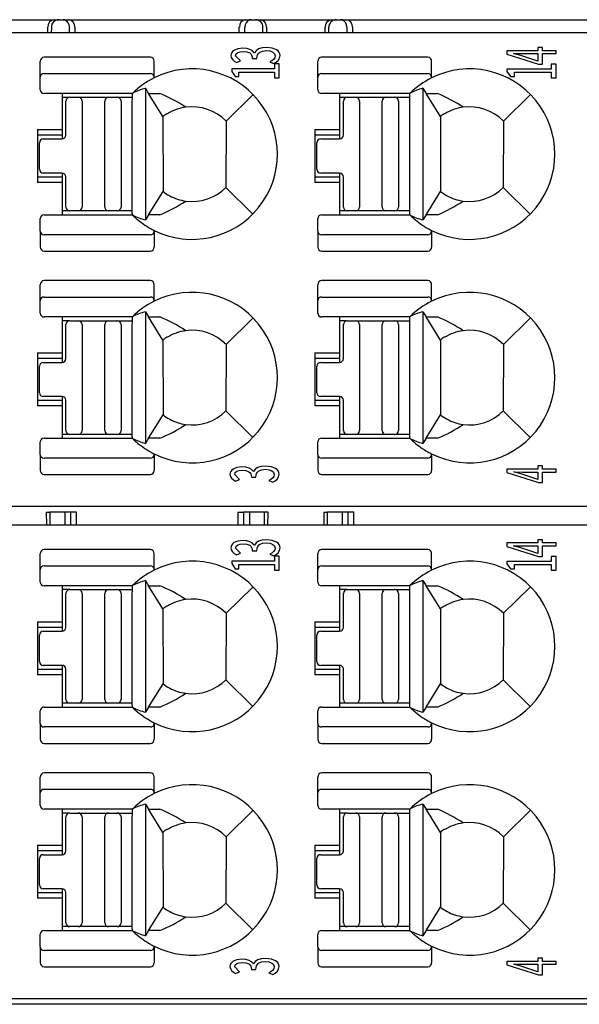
# Model space of a CAD drawing. Header units: millimetres. Extents: x 0 to 427, y 0 to 299.
# Tile 8 of 38: x 158 to 173, y 51 to 77. Entities that reach past the tile are written whole.
import ezdxf

# ---------------------------------------------------------------- set-up
doc = ezdxf.new("R2010")
doc.units = ezdxf.units.MM
doc.header["$MEASUREMENT"] = 0
doc.layers.add('Layer0000', color=7, linetype='Continuous', lineweight=25)
doc.layers.add('LAYER_1', color=7, linetype='Continuous')

msp = doc.modelspace()

# ---------------------------------------------------------------- linework, layer by layer
at = {"layer": 'Layer0000', "color": 7, "linetype": 'Continuous', "lineweight": 25}
for p, q in [((157.365, 76.927), (159.256, 76.927)), ((159.088, 76.577), (159.089, 76.727)), ((159.18, 76.729), (159.179, 76.577)), ((159.256, 76.927), (159.377, 76.927)), ((159.377, 76.927), (159.493, 76.927)), ((159.493, 76.927), (159.636, 76.927)), ((159.636, 76.927), (164.315, 76.927)), ((159.661, 76.577), (159.66, 76.729)), ((159.804, 76.727), (159.805, 76.577)), ((164.146, 76.577), (164.147, 76.727)), ((164.29, 76.577), (164.291, 76.729)), ((164.315, 76.927), (164.458, 76.927)), ((164.458, 76.927), (164.574, 76.927)), ((164.574, 76.927), (164.695, 76.927)), ((164.695, 76.927), (166.586, 76.927)), ((164.772, 76.577), (164.771, 76.729)), ((164.862, 76.727), (164.863, 76.577)), ((166.418, 76.577), (166.419, 76.727)), ((166.509, 76.577), (166.51, 76.729)), ((166.586, 76.927), (166.707, 76.927)), ((166.707, 76.927), (166.823, 76.927)), ((166.823, 76.927), (166.966, 76.927)), ((166.966, 76.927), (201.651, 76.927)), ((166.99, 76.729), (166.991, 76.577)), ((167.134, 76.727), (167.135, 76.577)), ((202.184, 76.577), (131.338, 76.577)), ((161.797, 75.939), (158.989, 75.939)), ((169.127, 75.939), (166.319, 75.939)), ((158.889, 75.413), (158.889, 75.829)), ((161.897, 75.413), (161.897, 75.829)), ((166.219, 75.413), (166.219, 75.829)), ((169.227, 75.413), (169.227, 75.829)), ((158.889, 75.077), (158.889, 75.413)), ((158.989, 75.504), (161.797, 75.504)), ((161.897, 75.413), (161.897, 75.392)), ((166.219, 75.077), (166.219, 75.413)), ((166.319, 75.504), (169.127, 75.504)), ((169.227, 75.413), (169.227, 75.392)), ((161.322, 74.98), (158.989, 74.977)), ((159.466, 74.977), (159.466, 74.027)), ((161.666, 75.115), (161.751, 74.978)), ((161.666, 75.115), (161.666, 71.639)), ((161.751, 74.978), (162.049, 74.978)), ((162.128, 74.368), (161.751, 74.978)), ((163.795, 74.252), (164.51, 74.951)), ((168.652, 74.98), (166.319, 74.977)), ((166.796, 74.977), (166.796, 74.027)), ((168.996, 75.115), (169.081, 74.978)), ((168.996, 75.115), (168.996, 71.639)), ((169.081, 74.978), (169.379, 74.978)), ((169.458, 74.368), (169.081, 74.978)), ((171.125, 74.252), (171.84, 74.951)), ((159.652, 74.877), (159.466, 74.877)), ((159.566, 73.878), (159.566, 74.778)), ((159.666, 74.878), (159.891, 74.878)), ((159.891, 74.878), (160.691, 74.878)), ((159.991, 74.778), (159.991, 71.978)), ((160.591, 71.978), (160.591, 74.778)), ((160.691, 74.878), (160.921, 74.878)), ((160.921, 74.878), (160.914, 74.878)), ((160.94, 74.878), (161.321, 74.878)), ((161.021, 74.778), (161.021, 71.978)), ((161.32, 71.818), (161.32, 74.777)), ((166.982, 74.877), (166.796, 74.877)), ((166.896, 73.878), (166.896, 74.778)), ((166.996, 74.878), (167.221, 74.878)), ((167.221, 74.878), (168.021, 74.878)), ((167.321, 74.778), (167.321, 71.978)), ((167.921, 71.978), (167.921, 74.778)), ((168.021, 74.878), (168.251, 74.878)), ((168.251, 74.878), (168.244, 74.878)), ((168.27, 74.878), (168.651, 74.878)), ((168.351, 74.778), (168.351, 71.978)), ((168.65, 71.818), (168.65, 74.777)), ((162.13, 74.365), (162.132, 72.393)), ((162.245, 74.44), (162.231, 74.44)), ((169.46, 74.365), (169.462, 72.393)), ((169.575, 74.44), (169.561, 74.44)), ((163.795, 74.252), (163.789, 72.497)), ((171.125, 74.252), (171.119, 72.497)), ((158.816, 74.027), (158.816, 72.627)), ((158.816, 74.027), (159.466, 74.027)), ((159.466, 73.877), (158.816, 73.877)), ((159.466, 74.027), (159.466, 73.877)), ((159.466, 73.877), (159.466, 73.778)), ((166.146, 74.027), (166.146, 72.627)), ((166.146, 74.027), (166.796, 74.027)), ((166.796, 73.877), (166.146, 73.877)), ((166.796, 74.027), (166.796, 73.877)), ((166.796, 73.877), (166.796, 73.778)), ((158.866, 72.978), (158.866, 73.678)), ((158.966, 73.778), (159.466, 73.778)), ((166.196, 72.978), (166.196, 73.678)), ((166.296, 73.778), (166.796, 73.778)), ((159.466, 72.878), (158.966, 72.878)), ((159.466, 72.878), (159.466, 72.777)), ((166.796, 72.878), (166.296, 72.878)), ((166.796, 72.878), (166.796, 72.777)), ((158.816, 72.777), (159.466, 72.777)), ((159.466, 72.627), (158.816, 72.627)), ((159.466, 72.777), (159.466, 72.627)), ((159.466, 72.627), (159.466, 71.777)), ((159.566, 71.978), (159.566, 72.778)), ((166.146, 72.777), (166.796, 72.777)), ((166.796, 72.627), (166.146, 72.627)), ((166.796, 72.777), (166.796, 72.627)), ((166.796, 72.627), (166.796, 71.777)), ((166.896, 71.978), (166.896, 72.778)), ((161.751, 71.776), (162.131, 72.391)), ((163.789, 72.497), (164.5, 71.793)), ((169.081, 71.776), (169.461, 72.391)), ((171.119, 72.497), (171.83, 71.793)), ((158.989, 71.777), (161.321, 71.775)), ((159.666, 71.878), (159.466, 71.878)), ((159.891, 71.878), (159.666, 71.878)), ((160.691, 71.878), (159.891, 71.878)), ((160.921, 71.878), (160.691, 71.878)), ((161.32, 71.878), (160.94, 71.878)), ((161.02, 71.97), (161.02, 71.972)), ((161.751, 71.776), (161.666, 71.639)), ((162.049, 71.776), (161.751, 71.776)), ((166.319, 71.777), (168.651, 71.775)), ((166.996, 71.878), (166.796, 71.878)), ((167.221, 71.878), (166.996, 71.878)), ((168.021, 71.878), (167.221, 71.878)), ((168.251, 71.878), (168.021, 71.878)), ((168.65, 71.878), (168.27, 71.878)), ((168.35, 71.97), (168.35, 71.972)), ((169.081, 71.776), (168.996, 71.639)), ((169.379, 71.776), (169.081, 71.776)), ((158.889, 71.341), (158.889, 71.677)), ((166.219, 71.341), (166.219, 71.677)), ((158.889, 71.341), (158.889, 70.925)), ((161.797, 71.25), (158.989, 71.25)), ((161.897, 71.362), (161.897, 71.341)), ((161.897, 71.341), (161.897, 70.925)), ((166.219, 71.341), (166.219, 70.925)), ((169.127, 71.25), (166.319, 71.25)), ((169.227, 71.362), (169.227, 71.341)), ((169.227, 71.341), (169.227, 70.925)), ((158.989, 70.815), (161.797, 70.815)), ((166.319, 70.815), (169.127, 70.815)), ((161.797, 70.039), (158.989, 70.039)), ((169.127, 70.039), (166.319, 70.039)), ((158.889, 69.513), (158.889, 69.929)), ((161.897, 69.513), (161.897, 69.929)), ((166.219, 69.513), (166.219, 69.929)), ((169.227, 69.513), (169.227, 69.929)), ((158.889, 69.177), (158.889, 69.513)), ((158.989, 69.604), (161.797, 69.604)), ((161.897, 69.513), (161.897, 69.492)), ((166.219, 69.177), (166.219, 69.513)), ((166.319, 69.604), (169.127, 69.604)), ((169.227, 69.513), (169.227, 69.492)), ((161.666, 69.215), (161.751, 69.078)), ((161.666, 69.215), (161.666, 65.739)), ((168.996, 69.215), (169.081, 69.078)), ((168.996, 69.215), (168.996, 65.739)), ((161.322, 69.08), (158.989, 69.077)), ((159.466, 69.077), (159.466, 68.127)), ((159.652, 68.977), (159.466, 68.977)), ((159.666, 68.978), (159.891, 68.978)), ((159.891, 68.978), (160.691, 68.978)), ((160.691, 68.978), (160.921, 68.978)), ((160.921, 68.978), (160.914, 68.978)), ((160.94, 68.978), (161.321, 68.978)), ((161.751, 69.078), (162.049, 69.078)), ((162.128, 68.468), (161.751, 69.078)), ((163.795, 68.352), (164.51, 69.051)), ((168.652, 69.08), (166.319, 69.077)), ((166.796, 69.077), (166.796, 68.127)), ((166.982, 68.977), (166.796, 68.977)), ((166.996, 68.978), (167.221, 68.978)), ((167.221, 68.978), (168.021, 68.978)), ((168.021, 68.978), (168.251, 68.978)), ((168.251, 68.978), (168.244, 68.978)), ((168.27, 68.978), (168.651, 68.978)), ((169.081, 69.078), (169.379, 69.078)), ((169.458, 68.468), (169.081, 69.078)), ((171.125, 68.352), (171.84, 69.051)), ((159.566, 67.978), (159.566, 68.878)), ((159.991, 68.878), (159.991, 66.078)), ((160.591, 66.078), (160.591, 68.878)), ((161.021, 68.878), (161.021, 66.078)), ((161.32, 65.918), (161.32, 68.877)), ((166.896, 67.978), (166.896, 68.878)), ((167.321, 68.878), (167.321, 66.078)), ((167.921, 66.078), (167.921, 68.878)), ((168.351, 68.878), (168.351, 66.078)), ((168.65, 65.918), (168.65, 68.877)), ((162.13, 68.465), (162.132, 66.493)), ((162.245, 68.54), (162.231, 68.54)), ((169.46, 68.465), (169.462, 66.493)), ((169.575, 68.54), (169.561, 68.54)), ((158.816, 68.127), (158.816, 66.727)), ((158.816, 68.127), (159.466, 68.127)), ((159.466, 68.127), (159.466, 67.977)), ((163.795, 68.352), (163.789, 66.597)), ((166.146, 68.127), (166.146, 66.727)), ((166.146, 68.127), (166.796, 68.127)), ((166.796, 68.127), (166.796, 67.977)), ((171.125, 68.352), (171.119, 66.597)), ((159.466, 67.977), (158.816, 67.977)), ((158.966, 67.878), (159.466, 67.878)), ((159.466, 67.977), (159.466, 67.878)), ((166.796, 67.977), (166.146, 67.977)), ((166.296, 67.878), (166.796, 67.878)), ((166.796, 67.977), (166.796, 67.878)), ((158.866, 67.078), (158.866, 67.778)), ((166.196, 67.078), (166.196, 67.778)), ((158.816, 66.877), (159.466, 66.877)), ((159.466, 66.978), (158.966, 66.978)), ((159.466, 66.978), (159.466, 66.877)), ((159.466, 66.877), (159.466, 66.727)), ((159.566, 66.078), (159.566, 66.878)), ((166.146, 66.877), (166.796, 66.877)), ((166.796, 66.978), (166.296, 66.978)), ((166.796, 66.978), (166.796, 66.877)), ((166.796, 66.877), (166.796, 66.727)), ((166.896, 66.078), (166.896, 66.878)), ((159.466, 66.727), (158.816, 66.727)), ((159.466, 66.727), (159.466, 65.877)), ((163.789, 66.597), (164.5, 65.893)), ((166.796, 66.727), (166.146, 66.727)), ((166.796, 66.727), (166.796, 65.877)), ((171.119, 66.597), (171.83, 65.893)), ((161.751, 65.876), (162.131, 66.491)), ((169.081, 65.876), (169.461, 66.491)), ((161.02, 66.07), (161.02, 66.072)), ((168.35, 66.07), (168.35, 66.072)), ((158.989, 65.877), (161.321, 65.875)), ((159.666, 65.978), (159.466, 65.978)), ((159.891, 65.978), (159.666, 65.978)), ((160.691, 65.978), (159.891, 65.978)), ((160.921, 65.978), (160.691, 65.978)), ((161.32, 65.978), (160.94, 65.978)), ((161.751, 65.876), (161.666, 65.739)), ((162.049, 65.876), (161.751, 65.876)), ((166.319, 65.877), (168.651, 65.875)), ((166.996, 65.978), (166.796, 65.978)), ((167.221, 65.978), (166.996, 65.978)), ((168.021, 65.978), (167.221, 65.978)), ((168.251, 65.978), (168.021, 65.978)), ((168.65, 65.978), (168.27, 65.978)), ((169.081, 65.876), (168.996, 65.739)), ((169.379, 65.876), (169.081, 65.876)), ((158.889, 65.441), (158.889, 65.777)), ((166.219, 65.441), (166.219, 65.777)), ((158.889, 65.441), (158.889, 65.025)), ((161.797, 65.35), (158.989, 65.35)), ((161.897, 65.462), (161.897, 65.441)), ((161.897, 65.441), (161.897, 65.025)), ((166.219, 65.441), (166.219, 65.025)), ((169.127, 65.35), (166.319, 65.35)), ((169.227, 65.462), (169.227, 65.441)), ((169.227, 65.441), (169.227, 65.025)), ((158.989, 64.915), (161.797, 64.915)), ((166.319, 64.915), (169.127, 64.915)), ((131.338, 64.077), (202.184, 64.077)), ((159.046, 63.927), (159.139, 63.927)), ((159.046, 63.927), (159.049, 63.577)), ((159.139, 63.927), (159.142, 63.577)), ((159.533, 63.927), (159.139, 63.927)), ((159.533, 63.927), (159.533, 63.577)), ((159.695, 63.927), (159.533, 63.927)), ((159.693, 63.577), (159.695, 63.927)), ((159.846, 63.927), (159.695, 63.927)), ((159.843, 63.577), (159.846, 63.927)), ((164.105, 63.927), (164.256, 63.927)), ((164.105, 63.927), (164.108, 63.577)), ((164.256, 63.927), (164.258, 63.577)), ((164.419, 63.927), (164.256, 63.927)), ((164.419, 63.927), (164.419, 63.577)), ((164.812, 63.927), (164.419, 63.927)), ((164.809, 63.577), (164.812, 63.927)), ((164.905, 63.927), (164.812, 63.927)), ((164.902, 63.577), (164.905, 63.927)), ((166.376, 63.927), (166.469, 63.927)), ((166.376, 63.927), (166.379, 63.577)), ((166.469, 63.927), (166.472, 63.577)), ((166.863, 63.927), (166.469, 63.927)), ((166.863, 63.927), (166.863, 63.577)), ((167.025, 63.927), (166.863, 63.927)), ((167.023, 63.577), (167.025, 63.927)), ((167.176, 63.927), (167.025, 63.927)), ((167.173, 63.577), (167.176, 63.927)), ((202.184, 63.577), (131.338, 63.577)), ((161.797, 62.939), (158.989, 62.939)), ((169.127, 62.939), (166.319, 62.939)), ((158.889, 62.413), (158.889, 62.829)), ((161.897, 62.413), (161.897, 62.829)), ((166.219, 62.413), (166.219, 62.829)), ((169.227, 62.413), (169.227, 62.829)), ((158.889, 62.077), (158.889, 62.413)), ((158.989, 62.504), (161.797, 62.504)), ((161.897, 62.413), (161.897, 62.392)), ((166.219, 62.077), (166.219, 62.413)), ((166.319, 62.504), (169.127, 62.504)), ((169.227, 62.413), (169.227, 62.392)), ((161.322, 61.98), (158.989, 61.977)), ((159.466, 61.977), (159.466, 61.027)), ((161.666, 62.115), (161.751, 61.978)), ((161.666, 62.115), (161.666, 58.639)), ((161.751, 61.978), (162.049, 61.978)), ((162.128, 61.368), (161.751, 61.978)), ((163.795, 61.252), (164.51, 61.951)), ((168.652, 61.98), (166.319, 61.977)), ((166.796, 61.977), (166.796, 61.027)), ((168.996, 62.115), (169.081, 61.978)), ((168.996, 62.115), (168.996, 58.639)), ((169.081, 61.978), (169.379, 61.978)), ((169.458, 61.368), (169.081, 61.978)), ((171.125, 61.252), (171.84, 61.951)), ((159.652, 61.877), (159.466, 61.877)), ((159.566, 60.878), (159.566, 61.778)), ((159.666, 61.878), (159.891, 61.878)), ((159.891, 61.878), (160.691, 61.878)), ((159.991, 61.778), (159.991, 58.978)), ((160.591, 58.978), (160.591, 61.778)), ((160.691, 61.878), (160.921, 61.878)), ((160.921, 61.878), (160.914, 61.878)), ((160.94, 61.878), (161.321, 61.878)), ((161.021, 61.778), (161.021, 58.978)), ((161.32, 58.818), (161.32, 61.777)), ((166.982, 61.877), (166.796, 61.877)), ((166.896, 60.878), (166.896, 61.778)), ((166.996, 61.878), (167.221, 61.878)), ((167.221, 61.878), (168.021, 61.878)), ((167.321, 61.778), (167.321, 58.978)), ((167.921, 58.978), (167.921, 61.778)), ((168.021, 61.878), (168.251, 61.878)), ((168.251, 61.878), (168.244, 61.878)), ((168.27, 61.878), (168.651, 61.878)), ((168.351, 61.778), (168.351, 58.978)), ((168.65, 58.818), (168.65, 61.777)), ((162.13, 61.365), (162.132, 59.393)), ((162.245, 61.44), (162.231, 61.44)), ((169.46, 61.365), (169.462, 59.393)), ((169.575, 61.44), (169.561, 61.44)), ((163.795, 61.252), (163.789, 59.497)), ((171.125, 61.252), (171.119, 59.497)), ((158.816, 61.027), (158.816, 59.627)), ((158.816, 61.027), (159.466, 61.027)), ((159.466, 60.877), (158.816, 60.877)), ((159.466, 61.027), (159.466, 60.877)), ((159.466, 60.877), (159.466, 60.778)), ((166.146, 61.027), (166.146, 59.627)), ((166.146, 61.027), (166.796, 61.027)), ((166.796, 60.877), (166.146, 60.877)), ((166.796, 61.027), (166.796, 60.877)), ((166.796, 60.877), (166.796, 60.778)), ((158.866, 59.978), (158.866, 60.678)), ((158.966, 60.778), (159.466, 60.778)), ((166.196, 59.978), (166.196, 60.678)), ((166.296, 60.778), (166.796, 60.778)), ((159.466, 59.878), (158.966, 59.878)), ((159.466, 59.878), (159.466, 59.777)), ((166.796, 59.878), (166.296, 59.878)), ((166.796, 59.878), (166.796, 59.777)), ((158.816, 59.777), (159.466, 59.777)), ((159.466, 59.627), (158.816, 59.627)), ((159.466, 59.777), (159.466, 59.627)), ((159.466, 59.627), (159.466, 58.777)), ((159.566, 58.978), (159.566, 59.778)), ((166.146, 59.777), (166.796, 59.777)), ((166.796, 59.627), (166.146, 59.627)), ((166.796, 59.777), (166.796, 59.627)), ((166.796, 59.627), (166.796, 58.777)), ((166.896, 58.978), (166.896, 59.778)), ((161.751, 58.776), (162.131, 59.391)), ((163.789, 59.497), (164.5, 58.793)), ((169.081, 58.776), (169.461, 59.391)), ((171.119, 59.497), (171.83, 58.793)), ((158.989, 58.777), (161.321, 58.775)), ((159.666, 58.878), (159.466, 58.878)), ((159.891, 58.878), (159.666, 58.878)), ((160.691, 58.878), (159.891, 58.878)), ((160.921, 58.878), (160.691, 58.878)), ((161.32, 58.878), (160.94, 58.878)), ((161.02, 58.97), (161.02, 58.972)), ((161.751, 58.776), (161.666, 58.639)), ((162.049, 58.776), (161.751, 58.776)), ((166.319, 58.777), (168.651, 58.775)), ((166.996, 58.878), (166.796, 58.878)), ((167.221, 58.878), (166.996, 58.878)), ((168.021, 58.878), (167.221, 58.878)), ((168.251, 58.878), (168.021, 58.878)), ((168.65, 58.878), (168.27, 58.878)), ((168.35, 58.97), (168.35, 58.972)), ((169.081, 58.776), (168.996, 58.639)), ((169.379, 58.776), (169.081, 58.776)), ((158.889, 58.341), (158.889, 58.677)), ((166.219, 58.341), (166.219, 58.677)), ((158.889, 58.341), (158.889, 57.925)), ((161.797, 58.25), (158.989, 58.25)), ((161.897, 58.362), (161.897, 58.341)), ((161.897, 58.341), (161.897, 57.925)), ((166.219, 58.341), (166.219, 57.925)), ((169.127, 58.25), (166.319, 58.25)), ((169.227, 58.362), (169.227, 58.341)), ((169.227, 58.341), (169.227, 57.925)), ((158.989, 57.815), (161.797, 57.815)), ((166.319, 57.815), (169.127, 57.815)), ((161.797, 57.039), (158.989, 57.039)), ((169.127, 57.039), (166.319, 57.039)), ((158.889, 56.513), (158.889, 56.929)), ((161.897, 56.513), (161.897, 56.929)), ((166.219, 56.513), (166.219, 56.929)), ((169.227, 56.513), (169.227, 56.929)), ((158.889, 56.177), (158.889, 56.513)), ((158.989, 56.604), (161.797, 56.604)), ((161.897, 56.513), (161.897, 56.492)), ((166.219, 56.177), (166.219, 56.513)), ((166.319, 56.604), (169.127, 56.604)), ((169.227, 56.513), (169.227, 56.492)), ((161.666, 56.215), (161.751, 56.078)), ((161.666, 56.215), (161.666, 52.739)), ((168.996, 56.215), (169.081, 56.078)), ((168.996, 56.215), (168.996, 52.739)), ((161.322, 56.08), (158.989, 56.077)), ((159.466, 56.077), (159.466, 55.127)), ((159.652, 55.977), (159.466, 55.977)), ((159.666, 55.978), (159.891, 55.978)), ((159.891, 55.978), (160.691, 55.978)), ((160.691, 55.978), (160.921, 55.978)), ((160.921, 55.978), (160.914, 55.978)), ((160.94, 55.978), (161.321, 55.978)), ((161.751, 56.078), (162.049, 56.078)), ((162.128, 55.468), (161.751, 56.078)), ((163.795, 55.352), (164.51, 56.051)), ((168.652, 56.08), (166.319, 56.077)), ((166.796, 56.077), (166.796, 55.127)), ((166.982, 55.977), (166.796, 55.977)), ((166.996, 55.978), (167.221, 55.978)), ((167.221, 55.978), (168.021, 55.978)), ((168.021, 55.978), (168.251, 55.978)), ((168.251, 55.978), (168.244, 55.978)), ((168.27, 55.978), (168.651, 55.978)), ((169.081, 56.078), (169.379, 56.078)), ((169.458, 55.468), (169.081, 56.078)), ((171.125, 55.352), (171.84, 56.051)), ((159.566, 54.978), (159.566, 55.878)), ((159.991, 55.878), (159.991, 53.078)), ((160.591, 53.078), (160.591, 55.878)), ((161.021, 55.878), (161.021, 53.078)), ((161.32, 52.918), (161.32, 55.877)), ((166.896, 54.978), (166.896, 55.878)), ((167.321, 55.878), (167.321, 53.078)), ((167.921, 53.078), (167.921, 55.878)), ((168.351, 55.878), (168.351, 53.078)), ((168.65, 52.918), (168.65, 55.877)), ((162.13, 55.465), (162.132, 53.493)), ((162.245, 55.54), (162.231, 55.54)), ((169.46, 55.465), (169.462, 53.493)), ((169.575, 55.54), (169.561, 55.54)), ((158.816, 55.127), (158.816, 53.727)), ((158.816, 55.127), (159.466, 55.127)), ((159.466, 55.127), (159.466, 54.977)), ((163.795, 55.352), (163.789, 53.597)), ((166.146, 55.127), (166.146, 53.727)), ((166.146, 55.127), (166.796, 55.127)), ((166.796, 55.127), (166.796, 54.977)), ((171.125, 55.352), (171.119, 53.597)), ((159.466, 54.977), (158.816, 54.977)), ((158.966, 54.878), (159.466, 54.878)), ((159.466, 54.977), (159.466, 54.878)), ((166.796, 54.977), (166.146, 54.977)), ((166.296, 54.878), (166.796, 54.878)), ((166.796, 54.977), (166.796, 54.878)), ((158.866, 54.078), (158.866, 54.778)), ((166.196, 54.078), (166.196, 54.778)), ((158.816, 53.877), (159.466, 53.877)), ((159.466, 53.978), (158.966, 53.978)), ((159.466, 53.978), (159.466, 53.877)), ((159.466, 53.877), (159.466, 53.727)), ((159.566, 53.078), (159.566, 53.878)), ((166.146, 53.877), (166.796, 53.877)), ((166.796, 53.978), (166.296, 53.978)), ((166.796, 53.978), (166.796, 53.877)), ((166.796, 53.877), (166.796, 53.727)), ((166.896, 53.078), (166.896, 53.878)), ((159.466, 53.727), (158.816, 53.727)), ((159.466, 53.727), (159.466, 52.877)), ((163.789, 53.597), (164.5, 52.893)), ((166.796, 53.727), (166.146, 53.727)), ((166.796, 53.727), (166.796, 52.877)), ((171.119, 53.597), (171.83, 52.893)), ((161.751, 52.876), (162.131, 53.491)), ((169.081, 52.876), (169.461, 53.491)), ((161.02, 53.07), (161.02, 53.072)), ((168.35, 53.07), (168.35, 53.072)), ((158.989, 52.877), (161.321, 52.875)), ((159.666, 52.978), (159.466, 52.978)), ((159.891, 52.978), (159.666, 52.978)), ((160.691, 52.978), (159.891, 52.978)), ((160.921, 52.978), (160.691, 52.978)), ((161.32, 52.978), (160.94, 52.978)), ((161.751, 52.876), (161.666, 52.739)), ((162.049, 52.876), (161.751, 52.876)), ((166.319, 52.877), (168.651, 52.875)), ((166.996, 52.978), (166.796, 52.978)), ((167.221, 52.978), (166.996, 52.978)), ((168.021, 52.978), (167.221, 52.978)), ((168.251, 52.978), (168.021, 52.978)), ((168.65, 52.978), (168.27, 52.978)), ((169.081, 52.876), (168.996, 52.739)), ((169.379, 52.876), (169.081, 52.876)), ((158.889, 52.441), (158.889, 52.777)), ((166.219, 52.441), (166.219, 52.777)), ((158.889, 52.441), (158.889, 52.025)), ((161.797, 52.35), (158.989, 52.35)), ((161.897, 52.462), (161.897, 52.441)), ((161.897, 52.441), (161.897, 52.025)), ((166.219, 52.441), (166.219, 52.025)), ((169.127, 52.35), (166.319, 52.35)), ((169.227, 52.462), (169.227, 52.441)), ((169.227, 52.441), (169.227, 52.025)), ((158.989, 51.915), (161.797, 51.915)), ((166.319, 51.915), (169.127, 51.915)), ((131.338, 51.077), (202.184, 51.077)), ((184.97, 50.927), (132.143, 50.927))]:
    msp.add_line(p, q, dxfattribs=at)
for centre, radius, start, end in [((159.274, 76.742), 0.186, 95.4833, 184.5928), ((159.378, 76.729), 0.198, 90.4435, 179.9471), ((159.493, 76.787), 0.14, 73.4808, 89.7239), ((159.464, 76.737), 0.196, 357.4474, 69.6403), ((159.618, 76.742), 0.186, 355.4072, 84.5167), ((164.333, 76.742), 0.186, 95.4833, 184.5928), ((164.487, 76.737), 0.196, 110.3597, 182.5526), ((164.458, 76.787), 0.14, 90.2761, 106.5192), ((164.573, 76.729), 0.198, 0.0529, 89.5565), ((164.677, 76.742), 0.186, 355.4072, 84.5167), ((166.604, 76.742), 0.186, 95.4833, 184.5928), ((166.708, 76.729), 0.198, 90.4435, 179.9471), ((166.823, 76.787), 0.14, 73.4808, 89.7239), ((166.794, 76.737), 0.196, 357.4474, 69.6403), ((166.948, 76.742), 0.186, 355.4084, 84.5168), ((158.994, 75.834), 0.105, 92.8781, 182.6522), ((161.792, 75.834), 0.105, 357.5855, 87.1293), ((166.324, 75.834), 0.105, 92.8781, 182.6522), ((169.122, 75.834), 0.105, 357.5855, 87.1293), ((158.984, 75.408), 0.0957, 87.3682, 177.1008), ((161.802, 75.408), 0.0957, 2.8992, 92.6318), ((162.902, 73.377), 2.251, 243.496, 116.5066), ((166.314, 75.408), 0.0957, 87.3682, 177.1008), ((169.132, 75.408), 0.0957, 2.8992, 92.6318), ((170.232, 73.377), 2.251, 243.496, 116.5066), ((162.9, 73.372), 2.255, 116.4152, 134.4365), ((170.23, 73.372), 2.255, 116.4152, 134.4365), ((158.989, 75.077), 0.1, 180, 270), ((162.079, 73.529), 1.639, 104.5895, 117.5145), ((160.757, 71.735), 3.491, 55.5897, 68.271), ((166.319, 75.077), 0.1, 180, 270), ((169.409, 73.529), 1.639, 104.5895, 117.5145), ((168.087, 71.735), 3.491, 55.5897, 68.271), ((159.666, 74.778), 0.1, 90, 180), ((159.891, 74.778), 0.1, 0, 90), ((160.691, 74.778), 0.1, 90, 180), ((160.921, 74.778), 0.1, 0, 90), ((162.902, 73.377), 1.25, 44.4046, 97.9308), ((166.996, 74.778), 0.1, 90, 180), ((167.221, 74.778), 0.1, 0, 90), ((168.021, 74.778), 0.1, 90, 180), ((168.251, 74.778), 0.1, 0, 90), ((170.232, 73.377), 1.25, 44.4046, 97.9308), ((162.902, 73.377), 1.257, 122.2482, 128.0262), ((162.902, 73.377), 1.25, 97.9308, 121.7025), ((170.232, 73.377), 1.257, 122.2482, 128.0262), ((170.232, 73.377), 1.25, 97.9308, 121.7025), ((159.466, 73.878), 0.1, 270, 0), ((166.796, 73.878), 0.1, 270, 0), ((158.966, 73.678), 0.1, 90, 180), ((166.296, 73.678), 0.1, 90, 180), ((158.966, 72.978), 0.1, 180, 270), ((159.466, 72.778), 0.1, 0, 90), ((166.296, 72.978), 0.1, 180, 270), ((166.796, 72.778), 0.1, 0, 90), ((162.902, 73.377), 1.25, 231.9545, 241.6424), ((162.902, 73.377), 1.25, 262.069, 315.2375), ((170.232, 73.377), 1.25, 231.9545, 241.6424), ((170.232, 73.377), 1.25, 262.069, 315.2375), ((160.76, 75.014), 3.485, 291.7076, 304.4163), ((162.902, 73.377), 1.25, 241.6424, 262.069), ((168.09, 75.014), 3.485, 291.7076, 304.4163), ((170.232, 73.377), 1.25, 241.6424, 262.069), ((158.989, 71.677), 0.1, 90, 180), ((159.666, 71.978), 0.1, 180, 270), ((159.891, 71.978), 0.1, 270, 0), ((160.691, 71.978), 0.1, 180, 270), ((160.915, 71.817), 0.0604, 90.5429, 91.1935), ((160.921, 71.978), 0.1, 270, 0), ((161.129, 71.79), 0.193, 355.4485, 8.3508), ((162.9, 73.381), 2.254, 225.4868, 229.1091), ((162.066, 73.184), 1.596, 242.2936, 255.494), ((166.319, 71.677), 0.1, 90, 180), ((166.996, 71.978), 0.1, 180, 270), ((167.221, 71.978), 0.1, 270, 0), ((168.021, 71.978), 0.1, 180, 270), ((168.245, 71.817), 0.0604, 90.5429, 91.1935), ((168.251, 71.978), 0.1, 270, 0), ((168.459, 71.79), 0.193, 355.4485, 8.3508), ((170.23, 73.381), 2.254, 225.4868, 229.1091), ((169.396, 73.184), 1.596, 242.2936, 255.494), ((162.9, 73.381), 2.254, 229.1091, 240.6981), ((170.23, 73.381), 2.254, 229.1091, 240.6981), ((158.984, 71.346), 0.0957, 182.8992, 272.6318), ((162.9, 73.381), 2.254, 240.6981, 243.5741), ((161.802, 71.346), 0.0957, 267.3682, 357.1008), ((166.314, 71.346), 0.0957, 182.8992, 272.6318), ((170.23, 73.381), 2.254, 240.6981, 243.5741), ((169.132, 71.346), 0.0957, 267.3682, 357.1008), ((158.994, 70.92), 0.105, 177.3478, 267.1221), ((161.792, 70.92), 0.105, 272.8707, 2.4145), ((166.324, 70.92), 0.105, 177.3478, 267.1221), ((169.122, 70.92), 0.105, 272.8707, 2.4145), ((158.994, 69.934), 0.105, 92.8781, 182.6522), ((161.792, 69.934), 0.105, 357.5855, 87.1293), ((166.324, 69.934), 0.105, 92.8781, 182.6522), ((169.122, 69.934), 0.105, 357.5855, 87.1293), ((162.902, 67.477), 2.251, 243.496, 116.5066), ((170.232, 67.477), 2.251, 243.496, 116.5066), ((158.984, 69.508), 0.0957, 87.3682, 177.1008), ((162.9, 67.472), 2.255, 116.4152, 134.4365), ((161.802, 69.508), 0.0957, 2.8992, 92.6318), ((166.314, 69.508), 0.0957, 87.3682, 177.1008), ((170.23, 67.472), 2.255, 116.4152, 134.4365), ((169.132, 69.508), 0.0957, 2.8992, 92.6318), ((158.989, 69.177), 0.1, 180, 270), ((162.079, 67.629), 1.639, 104.5895, 117.5145), ((166.319, 69.177), 0.1, 180, 270), ((169.409, 67.629), 1.639, 104.5895, 117.5145), ((159.666, 68.878), 0.1, 90, 180), ((159.891, 68.878), 0.1, 0, 90), ((160.691, 68.878), 0.1, 90, 180), ((160.921, 68.878), 0.1, 0, 90), ((160.757, 65.835), 3.491, 55.5897, 68.271), ((166.996, 68.878), 0.1, 90, 180), ((167.221, 68.878), 0.1, 0, 90), ((168.021, 68.878), 0.1, 90, 180), ((168.251, 68.878), 0.1, 0, 90), ((168.087, 65.835), 3.491, 55.5897, 68.271), ((162.902, 67.477), 1.25, 97.9308, 121.7025), ((162.902, 67.477), 1.25, 44.4046, 97.9308), ((170.232, 67.477), 1.25, 97.9308, 121.7025), ((170.232, 67.477), 1.25, 44.4046, 97.9308), ((162.902, 67.477), 1.257, 122.2482, 128.0262), ((170.232, 67.477), 1.257, 122.2482, 128.0262), ((158.966, 67.778), 0.1, 90, 180), ((159.466, 67.978), 0.1, 270, 0), ((166.296, 67.778), 0.1, 90, 180), ((166.796, 67.978), 0.1, 270, 0), ((158.966, 67.078), 0.1, 180, 270), ((159.466, 66.878), 0.1, 0, 90), ((166.296, 67.078), 0.1, 180, 270), ((166.796, 66.878), 0.1, 0, 90), ((162.902, 67.477), 1.25, 262.069, 315.2375), ((170.232, 67.477), 1.25, 262.069, 315.2375), ((162.902, 67.477), 1.25, 231.9545, 241.6424), ((162.902, 67.477), 1.25, 241.6424, 262.069), ((170.232, 67.477), 1.25, 231.9545, 241.6424), ((170.232, 67.477), 1.25, 241.6424, 262.069), ((159.666, 66.078), 0.1, 180, 270), ((159.891, 66.078), 0.1, 270, 0), ((160.691, 66.078), 0.1, 180, 270), ((160.921, 66.078), 0.1, 270, 0), ((160.76, 69.114), 3.485, 291.7076, 304.4163), ((166.996, 66.078), 0.1, 180, 270), ((167.221, 66.078), 0.1, 270, 0), ((168.021, 66.078), 0.1, 180, 270), ((168.251, 66.078), 0.1, 270, 0), ((168.09, 69.114), 3.485, 291.7076, 304.4163), ((158.989, 65.777), 0.1, 90, 180), ((160.915, 65.917), 0.0604, 90.5429, 91.1935), ((161.129, 65.89), 0.193, 355.4485, 8.3508), ((162.9, 67.481), 2.254, 225.4868, 229.1091), ((162.066, 67.284), 1.596, 242.2936, 255.494), ((166.319, 65.777), 0.1, 90, 180), ((168.245, 65.917), 0.0604, 90.5429, 91.1935), ((168.459, 65.89), 0.193, 355.4485, 8.3508), ((170.23, 67.481), 2.254, 225.4868, 229.1091), ((169.396, 67.284), 1.596, 242.2936, 255.494), ((162.9, 67.481), 2.254, 229.1091, 240.6981), ((170.23, 67.481), 2.254, 229.1091, 240.6981), ((158.984, 65.446), 0.0957, 182.8992, 272.6318), ((162.9, 67.481), 2.254, 240.6981, 243.5741), ((161.802, 65.446), 0.0957, 267.3682, 357.1008), ((166.314, 65.446), 0.0957, 182.8992, 272.6318), ((170.23, 67.481), 2.254, 240.6981, 243.5741), ((169.132, 65.446), 0.0957, 267.3682, 357.1008), ((158.994, 65.02), 0.105, 177.3478, 267.1221), ((161.792, 65.02), 0.105, 272.8707, 2.4145), ((166.324, 65.02), 0.105, 177.3478, 267.1221), ((169.122, 65.02), 0.105, 272.8707, 2.4145), ((158.994, 62.834), 0.105, 92.8781, 182.6522), ((161.792, 62.834), 0.105, 357.5855, 87.1293), ((166.324, 62.834), 0.105, 92.8781, 182.6522), ((169.122, 62.834), 0.105, 357.5855, 87.1293), ((158.984, 62.408), 0.0957, 87.3682, 177.1008), ((161.802, 62.408), 0.0957, 2.8992, 92.6318), ((162.902, 60.377), 2.251, 243.496, 116.5066), ((166.314, 62.408), 0.0957, 87.3682, 177.1008), ((169.132, 62.408), 0.0957, 2.8992, 92.6318), ((170.232, 60.377), 2.251, 243.496, 116.5066), ((162.9, 60.372), 2.255, 116.4152, 134.4365), ((170.23, 60.372), 2.255, 116.4152, 134.4365), ((158.989, 62.077), 0.1, 180, 270), ((162.079, 60.529), 1.639, 104.5895, 117.5145), ((160.757, 58.735), 3.491, 55.5897, 68.271), ((166.319, 62.077), 0.1, 180, 270), ((169.409, 60.529), 1.639, 104.5895, 117.5145), ((168.087, 58.735), 3.491, 55.5897, 68.271), ((159.666, 61.778), 0.1, 90, 180), ((159.891, 61.778), 0.1, 0, 90), ((160.691, 61.778), 0.1, 90, 180), ((160.921, 61.778), 0.1, 0, 90), ((162.902, 60.377), 1.25, 44.4046, 97.9308), ((166.996, 61.778), 0.1, 90, 180), ((167.221, 61.778), 0.1, 0, 90), ((168.021, 61.778), 0.1, 90, 180), ((168.251, 61.778), 0.1, 0, 90), ((170.232, 60.377), 1.25, 44.4046, 97.9308), ((162.902, 60.377), 1.257, 122.2482, 128.0262), ((162.902, 60.377), 1.25, 97.9308, 121.7025), ((170.232, 60.377), 1.257, 122.2482, 128.0262), ((170.232, 60.377), 1.25, 97.9308, 121.7025), ((159.466, 60.878), 0.1, 270, 0), ((166.796, 60.878), 0.1, 270, 0), ((158.966, 60.678), 0.1, 90, 180), ((166.296, 60.678), 0.1, 90, 180), ((158.966, 59.978), 0.1, 180, 270), ((159.466, 59.778), 0.1, 0, 90), ((166.296, 59.978), 0.1, 180, 270), ((166.796, 59.778), 0.1, 0, 90), ((162.902, 60.377), 1.25, 231.9545, 241.6424), ((162.902, 60.377), 1.25, 262.069, 315.2375), ((170.232, 60.377), 1.25, 231.9545, 241.6424), ((170.232, 60.377), 1.25, 262.069, 315.2375), ((160.76, 62.014), 3.485, 291.7076, 304.4163), ((162.902, 60.377), 1.25, 241.6424, 262.069), ((168.09, 62.014), 3.485, 291.7076, 304.4163), ((170.232, 60.377), 1.25, 241.6424, 262.069), ((158.989, 58.677), 0.1, 90, 180), ((159.666, 58.978), 0.1, 180, 270), ((159.891, 58.978), 0.1, 270, 0), ((160.691, 58.978), 0.1, 180, 270), ((160.915, 58.817), 0.0604, 90.5429, 91.1935), ((160.921, 58.978), 0.1, 270, 0), ((161.129, 58.79), 0.193, 355.4485, 8.3508), ((162.9, 60.381), 2.254, 225.4868, 229.1091), ((162.066, 60.184), 1.596, 242.2936, 255.494), ((166.319, 58.677), 0.1, 90, 180), ((166.996, 58.978), 0.1, 180, 270), ((167.221, 58.978), 0.1, 270, 0), ((168.021, 58.978), 0.1, 180, 270), ((168.245, 58.817), 0.0604, 90.5429, 91.1935), ((168.251, 58.978), 0.1, 270, 0), ((168.459, 58.79), 0.193, 355.4485, 8.3508), ((170.23, 60.381), 2.254, 225.4868, 229.1091), ((169.396, 60.184), 1.596, 242.2936, 255.494), ((162.9, 60.381), 2.254, 229.1091, 240.6981), ((170.23, 60.381), 2.254, 229.1091, 240.6981), ((158.984, 58.346), 0.0957, 182.8992, 272.6318), ((162.9, 60.381), 2.254, 240.6981, 243.5741), ((161.802, 58.346), 0.0957, 267.3682, 357.1008), ((166.314, 58.346), 0.0957, 182.8992, 272.6318), ((170.23, 60.381), 2.254, 240.6981, 243.5741), ((169.132, 58.346), 0.0957, 267.3682, 357.1008), ((158.994, 57.92), 0.105, 177.3478, 267.1221), ((161.792, 57.92), 0.105, 272.8707, 2.4145), ((166.324, 57.92), 0.105, 177.3478, 267.1221), ((169.122, 57.92), 0.105, 272.8707, 2.4145), ((158.994, 56.934), 0.105, 92.8781, 182.6522), ((161.792, 56.934), 0.105, 357.5855, 87.1293), ((166.324, 56.934), 0.105, 92.8781, 182.6522), ((169.122, 56.934), 0.105, 357.5855, 87.1293), ((162.902, 54.477), 2.251, 243.496, 116.5066), ((170.232, 54.477), 2.251, 243.496, 116.5066), ((158.984, 56.508), 0.0957, 87.3682, 177.1008), ((162.9, 54.472), 2.255, 116.4152, 134.4365), ((161.802, 56.508), 0.0957, 2.8992, 92.6318), ((166.314, 56.508), 0.0957, 87.3682, 177.1008), ((170.23, 54.472), 2.255, 116.4152, 134.4365), ((169.132, 56.508), 0.0957, 2.8992, 92.6318), ((158.989, 56.177), 0.1, 180, 270), ((162.079, 54.629), 1.639, 104.5895, 117.5145), ((166.319, 56.177), 0.1, 180, 270), ((169.409, 54.629), 1.639, 104.5895, 117.5145), ((159.666, 55.878), 0.1, 90, 180), ((159.891, 55.878), 0.1, 0, 90), ((160.691, 55.878), 0.1, 90, 180), ((160.921, 55.878), 0.1, 0, 90), ((160.757, 52.835), 3.491, 55.5897, 68.271), ((166.996, 55.878), 0.1, 90, 180), ((167.221, 55.878), 0.1, 0, 90), ((168.021, 55.878), 0.1, 90, 180), ((168.251, 55.878), 0.1, 0, 90), ((168.087, 52.835), 3.491, 55.5897, 68.271), ((162.902, 54.477), 1.25, 97.9308, 121.7025), ((162.902, 54.477), 1.25, 44.4046, 97.9308), ((170.232, 54.477), 1.25, 97.9308, 121.7025), ((170.232, 54.477), 1.25, 44.4046, 97.9308), ((162.902, 54.477), 1.257, 122.2482, 128.0262), ((170.232, 54.477), 1.257, 122.2482, 128.0262), ((158.966, 54.778), 0.1, 90, 180), ((159.466, 54.978), 0.1, 270, 0), ((166.296, 54.778), 0.1, 90, 180), ((166.796, 54.978), 0.1, 270, 0), ((158.966, 54.078), 0.1, 180, 270), ((159.466, 53.878), 0.1, 0, 90), ((166.296, 54.078), 0.1, 180, 270), ((166.796, 53.878), 0.1, 0, 90), ((162.902, 54.477), 1.25, 262.069, 315.2375), ((170.232, 54.477), 1.25, 262.069, 315.2375), ((162.902, 54.477), 1.25, 231.9545, 241.6424), ((162.902, 54.477), 1.25, 241.6424, 262.069), ((170.232, 54.477), 1.25, 231.9545, 241.6424), ((170.232, 54.477), 1.25, 241.6424, 262.069), ((159.666, 53.078), 0.1, 180, 270), ((159.891, 53.078), 0.1, 270, 0), ((160.691, 53.078), 0.1, 180, 270), ((160.921, 53.078), 0.1, 270, 0), ((160.76, 56.114), 3.485, 291.7076, 304.4163), ((166.996, 53.078), 0.1, 180, 270), ((167.221, 53.078), 0.1, 270, 0), ((168.021, 53.078), 0.1, 180, 270), ((168.251, 53.078), 0.1, 270, 0), ((168.09, 56.114), 3.485, 291.7076, 304.4163), ((158.989, 52.777), 0.1, 90, 180), ((160.915, 52.917), 0.0604, 90.5429, 91.1935), ((161.129, 52.89), 0.193, 355.4485, 8.3508), ((162.9, 54.481), 2.254, 225.4868, 229.1091), ((162.066, 54.284), 1.596, 242.2936, 255.494), ((166.319, 52.777), 0.1, 90, 180), ((168.245, 52.917), 0.0604, 90.5429, 91.1935), ((168.459, 52.89), 0.193, 355.4485, 8.3508), ((170.23, 54.481), 2.254, 225.4868, 229.1091), ((169.396, 54.284), 1.596, 242.2936, 255.494), ((162.9, 54.481), 2.254, 229.1091, 240.6981), ((170.23, 54.481), 2.254, 229.1091, 240.6981), ((158.984, 52.446), 0.0957, 182.8992, 272.6318), ((162.9, 54.481), 2.254, 240.6981, 243.5741), ((161.802, 52.446), 0.0957, 267.3682, 357.1008), ((166.314, 52.446), 0.0957, 182.8992, 272.6318), ((170.23, 54.481), 2.254, 240.6981, 243.5741), ((169.132, 52.446), 0.0957, 267.3682, 357.1008), ((158.994, 52.02), 0.105, 177.3478, 267.1221), ((161.792, 52.02), 0.105, 272.8707, 2.4145), ((166.324, 52.02), 0.105, 177.3478, 267.1221), ((169.122, 52.02), 0.105, 272.8707, 2.4145)]:
    msp.add_arc(centre, radius, start, end, dxfattribs=at)
for points in [[(161.32, 74.777), (161.32, 74.845), (161.322, 74.914), (161.322, 74.982)], [(168.65, 74.777), (168.65, 74.845), (168.652, 74.914), (168.652, 74.982)], [(161.32, 68.877), (161.32, 68.945), (161.322, 69.014), (161.322, 69.082)], [(168.65, 68.877), (168.65, 68.945), (168.652, 69.014), (168.652, 69.082)], [(161.32, 61.777), (161.32, 61.845), (161.322, 61.914), (161.322, 61.982)], [(168.65, 61.777), (168.65, 61.845), (168.652, 61.914), (168.652, 61.982)], [(161.32, 55.877), (161.32, 55.945), (161.322, 56.014), (161.322, 56.082)], [(168.65, 55.877), (168.65, 55.945), (168.652, 56.014), (168.652, 56.082)]]:
    msp.add_open_spline(points, degree=3, dxfattribs=at)
at = {"layer": 'LAYER_1'}
for points in [[(165.224, 75.982), (165.218, 76.025), (165.199, 76.065), (165.17, 76.101), (165.129, 76.133), (165.017, 76.179), (164.866, 76.195), (164.749, 76.184), (164.656, 76.154), (164.588, 76.109), (164.548, 76.054), (164.541, 76.054), (164.494, 76.102), (164.428, 76.14), (164.343, 76.164), (164.239, 76.173), (164.104, 76.158), (164.005, 76.118), (163.97, 76.09), (163.945, 76.057), (163.929, 76.02), (163.924, 75.979), (163.935, 75.925), (163.966, 75.876), (164.014, 75.833), (164.074, 75.794), (164.174, 75.838), (164.049, 75.976), (164.065, 76.022), (164.105, 76.058), (164.168, 76.08), (164.25, 76.088), (164.345, 76.079), (164.421, 76.048), (164.45, 76.023), (164.472, 75.991), (164.485, 75.951), (164.49, 75.904), (164.61, 75.904), (164.614, 75.957), (164.628, 76.001), (164.65, 76.037), (164.679, 76.065), (164.758, 76.1), (164.861, 76.111), (164.958, 76.101), (165.031, 76.073), (165.078, 76.03), (165.094, 75.976), (165.082, 75.924), (165.051, 75.88), (165.005, 75.842), (164.95, 75.811), (165.053, 75.769), (165.117, 75.806), (165.172, 75.853), (165.21, 75.911), (165.224, 75.982)], [(172.03, 76.195), (172.03, 76.109), (171.218, 76.109), (171.218, 76.02), (172.053, 75.751), (172.16, 75.751), (172.16, 76.032), (172.518, 76.032), (172.518, 76.109), (172.16, 76.109), (172.16, 76.195), (172.03, 76.195)], [(172.03, 75.835), (171.587, 75.982), (171.395, 76.034), (171.395, 76.038), (171.631, 76.032), (172.03, 76.032), (172.03, 75.835)], [(165.202, 75.395), (165.202, 75.76), (165.072, 75.76), (165.072, 75.626), (163.948, 75.626), (163.948, 75.563), (164.037, 75.425), (164.136, 75.425), (164.136, 75.543), (165.072, 75.543), (165.072, 75.395), (165.202, 75.395)], [(172.518, 75.395), (172.518, 75.75), (172.383, 75.75), (172.383, 75.62), (171.218, 75.62), (171.218, 75.558), (171.31, 75.424), (171.413, 75.424), (171.413, 75.539), (172.383, 75.539), (172.383, 75.395), (172.518, 75.395)], [(165.2, 64.927), (165.194, 64.97), (165.176, 65.01), (165.146, 65.046), (165.105, 65.077), (164.993, 65.123), (164.842, 65.14), (164.725, 65.129), (164.632, 65.098), (164.564, 65.054), (164.524, 64.998), (164.517, 64.998), (164.471, 65.047), (164.405, 65.084), (164.319, 65.108), (164.215, 65.117), (164.08, 65.102), (163.982, 65.062), (163.946, 65.034), (163.921, 65.001), (163.905, 64.964), (163.9, 64.924), (163.911, 64.869), (163.943, 64.821), (163.99, 64.777), (164.05, 64.738), (164.15, 64.782), (164.025, 64.92), (164.041, 64.967), (164.082, 65.002), (164.144, 65.025), (164.227, 65.033), (164.321, 65.023), (164.397, 64.992), (164.426, 64.967), (164.448, 64.935), (164.462, 64.896), (164.466, 64.849), (164.586, 64.849), (164.591, 64.902), (164.604, 64.946), (164.626, 64.981), (164.655, 65.009), (164.735, 65.045), (164.837, 65.055), (164.934, 65.045), (165.008, 65.017), (165.054, 64.975), (165.07, 64.92), (165.058, 64.868), (165.027, 64.824), (164.981, 64.787), (164.926, 64.755), (165.029, 64.714), (165.093, 64.751), (165.148, 64.797), (165.186, 64.855), (165.2, 64.927)], [(172.031, 65.146), (172.031, 65.06), (171.218, 65.06), (171.218, 64.971), (172.054, 64.702), (172.16, 64.702), (172.16, 64.983), (172.518, 64.983), (172.518, 65.06), (172.16, 65.06), (172.16, 65.146), (172.031, 65.146)], [(172.031, 64.786), (171.587, 64.933), (171.396, 64.985), (171.396, 64.989), (171.632, 64.983), (172.031, 64.983), (172.031, 64.786)], [(165.224, 62.982), (165.218, 63.025), (165.199, 63.065), (165.17, 63.101), (165.129, 63.133), (165.017, 63.179), (164.866, 63.195), (164.749, 63.184), (164.656, 63.154), (164.588, 63.109), (164.548, 63.054), (164.541, 63.054), (164.494, 63.102), (164.428, 63.14), (164.343, 63.164), (164.239, 63.173), (164.104, 63.158), (164.005, 63.118), (163.97, 63.09), (163.945, 63.057), (163.929, 63.02), (163.924, 62.979), (163.935, 62.925), (163.966, 62.876), (164.014, 62.833), (164.074, 62.794), (164.174, 62.838), (164.049, 62.976), (164.065, 63.022), (164.105, 63.058), (164.168, 63.08), (164.25, 63.088), (164.345, 63.079), (164.421, 63.048), (164.45, 63.023), (164.472, 62.991), (164.485, 62.951), (164.49, 62.904), (164.61, 62.904), (164.614, 62.957), (164.628, 63.001), (164.65, 63.037), (164.679, 63.065), (164.758, 63.1), (164.861, 63.111), (164.958, 63.101), (165.031, 63.073), (165.078, 63.03), (165.094, 62.976), (165.082, 62.924), (165.051, 62.88), (165.005, 62.842), (164.95, 62.811), (165.053, 62.769), (165.117, 62.806), (165.172, 62.853), (165.21, 62.911), (165.224, 62.982)], [(172.03, 63.195), (172.03, 63.109), (171.218, 63.109), (171.218, 63.02), (172.053, 62.751), (172.16, 62.751), (172.16, 63.032), (172.518, 63.032), (172.518, 63.109), (172.16, 63.109), (172.16, 63.195), (172.03, 63.195)], [(172.03, 62.835), (171.587, 62.982), (171.395, 63.034), (171.395, 63.038), (171.631, 63.032), (172.03, 63.032), (172.03, 62.835)], [(165.202, 62.395), (165.202, 62.76), (165.072, 62.76), (165.072, 62.626), (163.948, 62.626), (163.948, 62.563), (164.037, 62.425), (164.136, 62.425), (164.136, 62.543), (165.072, 62.543), (165.072, 62.395), (165.202, 62.395)], [(172.518, 62.395), (172.518, 62.75), (172.383, 62.75), (172.383, 62.62), (171.218, 62.62), (171.218, 62.558), (171.31, 62.424), (171.413, 62.424), (171.413, 62.539), (172.383, 62.539), (172.383, 62.395), (172.518, 62.395)], [(165.2, 51.927), (165.194, 51.97), (165.176, 52.01), (165.146, 52.046), (165.105, 52.077), (164.993, 52.123), (164.842, 52.14), (164.725, 52.129), (164.632, 52.098), (164.564, 52.054), (164.524, 51.998), (164.517, 51.998), (164.471, 52.047), (164.405, 52.084), (164.319, 52.108), (164.215, 52.117), (164.08, 52.102), (163.982, 52.062), (163.946, 52.034), (163.921, 52.001), (163.905, 51.964), (163.9, 51.924), (163.911, 51.869), (163.943, 51.821), (163.99, 51.777), (164.05, 51.738), (164.15, 51.782), (164.025, 51.92), (164.041, 51.967), (164.082, 52.002), (164.144, 52.025), (164.227, 52.033), (164.321, 52.023), (164.397, 51.992), (164.426, 51.967), (164.448, 51.935), (164.462, 51.896), (164.466, 51.849), (164.586, 51.849), (164.591, 51.902), (164.604, 51.946), (164.626, 51.981), (164.655, 52.009), (164.735, 52.045), (164.837, 52.055), (164.934, 52.045), (165.008, 52.017), (165.054, 51.975), (165.07, 51.92), (165.058, 51.868), (165.027, 51.824), (164.981, 51.787), (164.926, 51.755), (165.029, 51.714), (165.093, 51.751), (165.148, 51.797), (165.186, 51.855), (165.2, 51.927)], [(172.031, 52.146), (172.031, 52.06), (171.218, 52.06), (171.218, 51.971), (172.054, 51.702), (172.16, 51.702), (172.16, 51.983), (172.518, 51.983), (172.518, 52.06), (172.16, 52.06), (172.16, 52.146), (172.031, 52.146)], [(172.031, 51.786), (171.587, 51.933), (171.396, 51.985), (171.396, 51.989), (171.632, 51.983), (172.031, 51.983), (172.031, 51.786)]]:
    msp.add_lwpolyline(points, close=True, dxfattribs=at)

doc.saveas('drawing.dxf')
